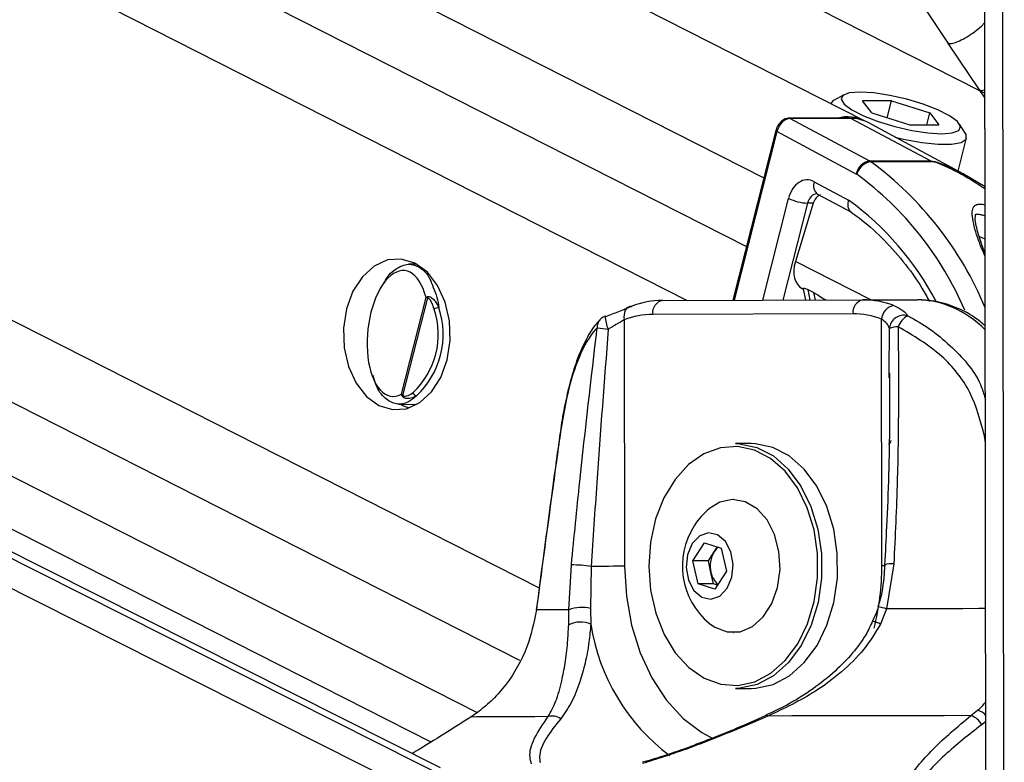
# Model space of a CAD drawing. Header units: millimetres. Extents: x 10 to 13239, y 20 to 10604.
# Tile 131 of 139: x 11713 to 11783, y 2969 to 3022. Entities that reach past the tile are written whole.
import ezdxf

# ---------------------------------------------------------------- set-up
doc = ezdxf.new("R2010")
doc.units = ezdxf.units.MM

msp = doc.modelspace()

# ---------------------------------------------------------------- linework, layer by layer
at = {"color": 8, "linetype": 'Continuous', "lineweight": 25}
for p, q in [((11585.931, 3102.346), (11766.253, 3010.795)), ((11613.006, 3102.667), (11781.624, 3017.058)), ((11563.715, 3102.083), (11760.781, 3002.031)), ((11575.262, 3102.22), (11765.007, 3005.884)), ((11745.086, 2965.005), (11474.832, 3101.03)), ((11744.757, 2967.321), (11479.009, 3101.08)), ((11492.337, 3101.237), (11745.77, 2972.567)), ((11502.514, 3101.358), (11748.79, 2976.321)), ((11513.792, 3101.492), (11750.19, 2981.47)), ((11782.149, 2947.589), (11781.949, 3096.857)), ((11783.438, 2945.196), (11783.243, 3090.87)), ((11781.66, 3017.04), (11782.056, 3016.839)), ((11767.189, 3014.095), (11764.128, 3002.04)), ((11766.171, 3002.045), (11768.017, 3009.318)), ((11769.378, 3008.98), (11767.618, 3002.049)), ((11782.07, 3006.396), (11781.652, 3006.602)), ((11773.893, 3002.065), (11768.503, 3004.801)), ((11769.387, 3002.806), (11769.542, 3002.054)), ((11769.935, 3002.055), (11769.827, 3002.583)), ((11775.212, 2996.829), (11775.226, 3000.024)), ((11782.024, 2992.312), (11782.089, 2992.323)), ((11782.09, 2991.854), (11782.024, 2992.312)), ((11782.116, 2971.927), (11781.823, 2971.693))]:
    msp.add_line(p, q, dxfattribs=at)
at = {"color": 7, "linetype": 'Continuous', "lineweight": 25}
for p, q in [((11773.452, 3014.87), (11600.809, 3102.523)), ((11743.147, 2968.616), (11479.948, 3101.091)), ((11485.041, 3101.151), (11742.445, 2970.464)), ((11782.127, 2964.295), (11781.949, 3096.857)), ((11767.224, 3038.692), (11779.429, 3020.384)), ((11779.385, 3020.45), (11781.631, 3017.081)), ((11771.966, 3016.733), (11771.267, 3016.345)), ((11781.631, 3017.081), (11782.057, 3016.473)), ((11771.046, 3016.098), (11771.045, 3016.093)), ((11775.382, 3016.292), (11773.306, 3016.292)), ((11773.96, 3015.433), (11773.306, 3016.292)), ((11775.075, 3015.082), (11775.382, 3016.292)), ((11775.382, 3016.292), (11778.111, 3015.433)), ((11773.96, 3015.433), (11776.69, 3014.574)), ((11777.893, 3014.574), (11778.111, 3015.433)), ((11778.111, 3015.433), (11778.765, 3014.574)), ((11772.403, 3015.054), (11768.063, 3015.054)), ((11768.138, 3015.034), (11773.814, 3011.994)), ((11772.478, 3015.034), (11768.138, 3015.034)), ((11778.154, 3011.994), (11772.478, 3015.034)), ((11780.506, 3011.08), (11773.703, 3014.736)), ((11776.69, 3014.574), (11778.765, 3014.574)), ((11780.662, 3013.96), (11780.233, 3014.634)), ((11767.11, 3014.169), (11764.031, 3002.04)), ((11772.856, 3011.059), (11767.189, 3014.095)), ((11780.139, 3011.277), (11780.739, 3013.638)), ((11773.814, 3011.994), (11778.154, 3011.994)), ((11778.242, 3011.94), (11773.902, 3011.94)), ((11782.065, 3010.148), (11780.502, 3011.076)), ((11769.849, 3010.512), (11772.305, 3009.197)), ((11770.064, 3009.638), (11770.084, 3009.631)), ((11770.084, 3009.631), (11772.51, 3008.331)), ((11769.784, 3008.967), (11768.503, 3004.801)), ((11769.784, 3008.967), (11769.378, 3008.98)), ((11741.428, 3004.622), (11740.863, 3004.608)), ((11768.991, 3002.878), (11769.066, 3002.84)), ((11769.061, 3002.866), (11769.228, 3002.053)), ((11769.387, 3002.806), (11769.827, 3002.583)), ((11740.351, 2995.334), (11742.103, 3002.232)), ((11742.199, 3002.218), (11740.428, 2995.241)), ((11759.012, 3002.026), (11773.33, 3002.065)), ((11773.33, 3002.065), (11777.225, 3002.065)), ((11772.624, 3001.065), (11758.306, 3001.026)), ((11756.273, 3000.638), (11756.297, 2983.021)), ((11774.681, 2983.07), (11774.658, 3000.687)), ((11775.21, 2996.49), (11775.212, 2996.829)), ((11740.153, 2994.614), (11741.428, 2994.582)), ((11741.321, 2994.525), (11741.197, 2994.588)), ((11765.348, 2991.795), (11764.216, 2991.795)), ((11764.075, 2987.795), (11764.054, 2987.795)), ((11761.181, 2983.414), (11762.006, 2984.695)), ((11762.006, 2984.695), (11763.202, 2984.326)), ((11762.696, 2984.055), (11762.926, 2984.411)), ((11763.202, 2984.326), (11763.574, 2982.676)), ((11761.553, 2981.764), (11761.181, 2983.414)), ((11762.284, 2983.414), (11761.181, 2983.414)), ((11762.284, 2983.414), (11762.696, 2984.055)), ((11762.47, 2982.589), (11762.284, 2983.414)), ((11752.321, 2979.92), (11752.497, 2983.124)), ((11753.912, 2983.017), (11753.856, 2980.012)), ((11775.538, 2983.186), (11775.027, 2979.981)), ((11762.657, 2981.764), (11762.47, 2982.589)), ((11763.574, 2982.676), (11762.75, 2981.395)), ((11762.75, 2981.395), (11761.553, 2981.764)), ((11762.657, 2981.764), (11761.553, 2981.764)), ((11762.933, 2981.679), (11762.657, 2981.764)), ((11752.3, 2978.826), (11752.321, 2979.92)), ((11753.856, 2980.012), (11753.884, 2978.885)), ((11775.027, 2979.981), (11774.592, 2978.886)), ((11764.054, 2978.295), (11764.075, 2978.295)), ((11764.216, 2974.295), (11765.348, 2974.295)), ((11745.87, 2972.637), (11745.309, 2972.248)), ((11766.395, 2972.359), (11766.39, 2972.357)), ((11781.038, 2972.344), (11781.527, 2972.733))]:
    msp.add_line(p, q, dxfattribs=at)
at = {"color": 7, "linetype": 'Continuous', "lineweight": 25, "flags": 128}
for points in [[(11773.107, 3016.919), (11772.349, 3016.859), (11771.89, 3016.683), (11771.767, 3016.406), (11771.989, 3016.05), (11772.539, 3015.644), (11773.373, 3015.221), (11774.422, 3014.815), (11775.602, 3014.459), (11776.817, 3014.182), (11777.969, 3014.006), (11778.964, 3013.946), (11779.722, 3014.006), (11780.181, 3014.182), (11780.305, 3014.459), (11780.082, 3014.815), (11779.532, 3015.221), (11778.698, 3015.644), (11777.649, 3016.05), (11776.469, 3016.406), (11775.254, 3016.683), (11774.102, 3016.859), (11773.107, 3016.919)], [(11771.267, 3016.345), (11771.212, 3016.311), (11771.046, 3016.098)], [(11772.403, 3015.054), (11772.438, 3015.05), (11772.478, 3015.034)], [(11775.625, 3013.703), (11776.242, 3013.557), (11777.536, 3013.318), (11778.707, 3013.194), (11779.67, 3013.194), (11780.353, 3013.318), (11780.705, 3013.557), (11780.7, 3013.894), (11780.662, 3013.96)], [(11738.73, 2994.52), (11739.704, 2994.22), (11740.7, 2994.288), (11741.649, 2994.718), (11742.488, 2995.481), (11743.158, 2996.524), (11743.614, 2997.777), (11743.826, 2999.155), (11743.778, 3000.563), (11743.474, 3001.906), (11742.935, 3003.091), (11742.197, 3004.039), (11741.311, 3004.684), (11740.337, 3004.983), (11739.341, 3004.916), (11738.392, 3004.486), (11737.553, 3003.723), (11736.883, 3002.68), (11736.427, 3001.427), (11736.215, 3000.049), (11736.263, 2998.641), (11736.567, 2997.298), (11737.106, 2996.113), (11737.844, 2995.165), (11738.73, 2994.52)], [(11756.794, 3001.603), (11756.66, 3001.584), (11756.538, 3001.529), (11756.433, 3001.44), (11756.349, 3001.32), (11756.289, 3001.174), (11756.256, 3001.007), (11756.25, 3000.826), (11756.273, 3000.638)], [(11754.967, 3000.872), (11754.924, 3000.904), (11754.914, 3000.903)], [(11740.26, 2994.611), (11740.427, 2994.52), (11740.869, 2994.337)], [(11751.644, 2992.259), (11751.646, 2992.249), (11751.66, 2992.23)], [(11758.029, 2983.029), (11758.155, 2981.308), (11758.524, 2979.659), (11759.119, 2978.148), (11759.918, 2976.837), (11760.887, 2975.781), (11761.986, 2975.022), (11763.171, 2974.591), (11764.393, 2974.507), (11765.601, 2974.772), (11766.748, 2975.376), (11767.785, 2976.294), (11768.67, 2977.488), (11769.367, 2978.91), (11769.847, 2980.501), (11770.091, 2982.196), (11770.088, 2983.926), (11769.84, 2985.62), (11769.355, 2987.209), (11768.655, 2988.627), (11767.766, 2989.816), (11766.727, 2990.729), (11765.579, 2991.326), (11764.37, 2991.585), (11763.148, 2991.494), (11761.964, 2991.057), (11760.867, 2990.293), (11759.901, 2989.231), (11759.106, 2987.916), (11758.515, 2986.402), (11758.151, 2984.75), (11758.029, 2983.029)], [(11764.216, 2991.795), (11764.518, 2991.785), (11765.756, 2991.52), (11766.931, 2990.908), (11767.994, 2989.975), (11768.903, 2988.757), (11769.62, 2987.306), (11770.116, 2985.681), (11770.371, 2983.947), (11770.373, 2982.177), (11770.123, 2980.442), (11769.632, 2978.813), (11768.919, 2977.358), (11768.013, 2976.136), (11766.952, 2975.197), (11765.779, 2974.579), (11764.541, 2974.307), (11764.216, 2974.295)], [(11765.348, 2974.295), (11765.673, 2974.307), (11766.91, 2974.579), (11768.083, 2975.197), (11769.144, 2976.136), (11770.05, 2977.358), (11770.763, 2978.813), (11771.255, 2980.442), (11771.504, 2982.177), (11771.502, 2983.947), (11771.248, 2985.681), (11770.752, 2987.306), (11770.035, 2988.757), (11769.126, 2989.975), (11768.062, 2990.908), (11766.887, 2991.52), (11765.649, 2991.785), (11765.348, 2991.795)], [(11762.367, 2978.937), (11762.755, 2978.665), (11763.639, 2978.332), (11764.554, 2978.348), (11765.431, 2978.713), (11766.207, 2979.4), (11766.822, 2980.356), (11767.233, 2981.512), (11767.407, 2982.782), (11767.333, 2984.071), (11767.016, 2985.285), (11766.479, 2986.332), (11765.762, 2987.135), (11764.918, 2987.635), (11764.01, 2987.795), (11763.106, 2987.602), (11762.367, 2987.153)], [(11761.136, 2984.644), (11760.798, 2983.85), (11760.7, 2982.934), (11760.858, 2982.034), (11761.247, 2981.289), (11761.809, 2980.811), (11762.457, 2980.673), (11763.093, 2980.896), (11763.62, 2981.447), (11763.958, 2982.241), (11764.055, 2983.157), (11763.897, 2984.056), (11763.508, 2984.802), (11762.947, 2985.28), (11762.299, 2985.418), (11761.663, 2985.194), (11761.136, 2984.644)], [(11756.297, 2983.021), (11756.051, 2983.02), (11755.775, 2983.019), (11755.475, 2983.019), (11755.16, 2983.018), (11754.838, 2983.018), (11754.517, 2983.017), (11754.206, 2983.017), (11753.912, 2983.017)], [(11749.983, 2979.927), (11749.983, 2979.923), (11749.991, 2979.905)], [(11750.828, 2972.275), (11749.869, 2972.272), (11748.983, 2972.268), (11748.174, 2972.265), (11747.441, 2972.261), (11746.787, 2972.258), (11746.213, 2972.255), (11745.72, 2972.252), (11745.309, 2972.248)], [(11781.038, 2972.344), (11779.134, 2972.341), (11777.25, 2972.338), (11775.388, 2972.335), (11773.553, 2972.332), (11771.748, 2972.328), (11769.977, 2972.325), (11768.241, 2972.321), (11766.546, 2972.318)]]:
    msp.add_lwpolyline(points, dxfattribs=at)
at = {"color": 8, "linetype": 'Continuous', "lineweight": 25, "flags": 128}
for points in [[(11782.056, 3017.055), (11781.77, 3017.017), (11781.631, 3017.081)], [(11768.063, 3015.054), (11768.097, 3015.05), (11768.138, 3015.034)], [(11767.11, 3014.169), (11767.11, 3014.167), (11767.113, 3014.151), (11767.128, 3014.134), (11767.154, 3014.115), (11767.189, 3014.095)], [(11756.297, 2983.021), (11756.425, 2980.881), (11756.8, 2978.801), (11757.413, 2976.836), (11758.246, 2975.041), (11759.276, 2973.464), (11760.476, 2972.149), (11761.813, 2971.13), (11762.649, 2970.681)], [(11774.681, 2983.07), (11774.89, 2983.071), (11774.94, 2983.071)], [(11782.106, 2979.993), (11781.584, 2979.993), (11780.47, 2979.991), (11779.363, 2979.989), (11778.264, 2979.987), (11777.174, 2979.985), (11776.095, 2979.983), (11775.027, 2979.981)]]:
    msp.add_lwpolyline(points, dxfattribs=at)
at = {"color": 7, "linetype": 'Continuous', "lineweight": 25}
for centre, radius, start, end in [((11772.251, 3012.424), 2.725, 63.8508, 105.19154), ((11772.509, 3012.496), 2.539, 61.92928, 90.68521), ((11774.011, 3010.834), 1.177, 99.66074, 168.97924), ((11774.098, 3010.694), 1.261, 98.93832, 164.05483), ((11773.372, 3011.171), 0.934, 55.42191, 61.7746), ((11777.712, 3011.171), 0.934, 55.42191, 61.7746), ((11772.709, 3010.784), 0.311, 55.42191, 61.7746), ((11769.529, 3012.498), 3.521, 244.57171, 267.53082), ((11742.535, 3002.247), 0.337, 172.60049, 184.90576), ((11759.044, 2995.836), 6.19, 90.29871, 111.31188), ((11759.188, 3001.152), 0.891, 101.4244, 188.14949), ((11773.506, 3001.191), 0.891, 101.4244, 188.14949), ((11773.331, 2995.883), 6.182, 68.98081, 90.01427), ((11737.27, 2999.6), 5.71, 313.09096, 18.42114), ((11737.321, 2999.6), 6.011, 313.09096, 18.42114), ((11743.063, 3000.719), 0.782, 92.84578, 118.72594), ((11758.335, 2995.352), 5.675, 90.29871, 111.31188), ((11772.625, 2995.398), 5.666, 68.98081, 90.01427), ((11775.745, 3000.579), 1.092, 100.35179, 174.27932), ((11755.269, 2999.968), 1, 110.84177, 137.33784), ((11776.254, 2999.931), 1.033, 75.2888, 174.88012), ((11777.261, 2999.639), 1.49, 119.96241, 160.57348), ((11758.392, 3026.855), 27.083, 261.40214, 263.0886), ((11775.828, 2998.454), 1.681, 89.0636, 110.99478), ((11741.481, 2995.533), 0.327, 198.17467, 260.54669), ((11740.631, 2995.088), 0.254, 142.992, 156.16015), ((11765.74, 2983.045), 5.315, 129.38933, 147.23586), ((11765.74, 2983.045), 5.315, 147.23586, 230.61067), ((11763.705, 2983.423), 1.19, 125.97415, 147.95758), ((11764.39, 2983.044), 1.973, 149.15219, 193.30895), ((11752.325, 2971.426), 11.699, 82.2042, 89.15814), ((11763.935, 2982.866), 1.49, 190.71188, 229.52826), ((11754.225, 2502.237), 477.687, 90.22828, 90.50781), ((11753.243, 2977.394), 2.689, 76.83547, 110.0544), ((11753.152, 2977.237), 1.803, 66.04473, 118.22924), ((11751.132, 2971.294), 1.027, 54.31774, 107.19372), ((11780.681, 2971.116), 1.279, 26.79677, 73.78695)]:
    msp.add_arc(centre, radius, start, end, dxfattribs=at)
at = {"color": 8, "linetype": 'Continuous', "lineweight": 25}
for centre, radius, start, end in [((11759.162, 2991.984), 24.81, 22.53851, 53.54961), ((11759.164, 2992.205), 23.303, 23.03466, 53.9275), ((11770.551, 3010.227), 0.757, 157.89035, 231.94837), ((11760.11, 2992.351), 20.796, 27.48819, 54.09874), ((11755.102, 3000.139), 0.762, 138.88367, 184.65655), ((11757.039, 3000.91), 2.126, 180.1843, 206.2532), ((11774.785, 2992.132), 0.571, 315.05689, 347.15379), ((11756.911, 2983.004), 17.771, 345.664, 0.2144), ((11775.335, 2981.813), 1.388, 81.59478, 108.63023), ((11772.848, 2972.431), 7.858, 73.90277, 78.43725), ((11768.153, 2981.068), 14.434, 188.69706, 233.30646), ((11773.623, 2977.074), 2.055, 61.86209, 78.05532), ((11766.431, 2972.192), 0.17, 47.34811, 101.99163), ((11781.163, 2971.491), 1.294, 42.58471, 73.68828)]:
    msp.add_arc(centre, radius, start, end, dxfattribs=at)
at = {"color": 7, "linetype": 'Continuous', "lineweight": 25}
for centre, major_axis, ratio, start_param, end_param in [((11767.896, 3014.095), (0.459, 0.889), 0.664219, 0.330199, 1.900996), ((11769.348, 3008.642), (-0.001, 2.001), 0.706964, 5.920859, 7.508798), ((11770.449, 3008.629), (0.097, 0.996), 0.721655, 0.368491, 1.295534), ((11740.105, 2999.664), (0.466, 4.492), 0.481818, 5.370135, 9.748344), ((11769.904, 3004.658), (0.919, 1.776), 0.677839, 1.83206, 3.146823)]:
    msp.add_ellipse(centre, major_axis=major_axis, ratio=ratio, start_param=start_param, end_param=end_param, dxfattribs=at)
at = {"color": 8, "linetype": 'Continuous', "lineweight": 25}
for centre, major_axis, ratio, start_param, end_param in [((11770.056, 3008.642), (-0.034, 1), 0.713644, 6.236605, 7.484827), ((11777.272, 2990.065), (-0.062, 12), 0.707102, 5.673658, 6.28145)]:
    msp.add_ellipse(centre, major_axis=major_axis, ratio=ratio, start_param=start_param, end_param=end_param, dxfattribs=at)
for points, knots in [([(11779.402, 3020.463), (11779.433, 3020.43), (11779.502, 3020.354), (11779.853, 3020.42), (11780.349, 3020.621), (11780.923, 3020.946), (11781.468, 3021.334), (11781.876, 3021.686), (11782.003, 3021.859), (11782.049, 3021.921)], [0, 0, 0, 0, 0.123698, 0.280954, 0.438211, 0.595468, 0.752724, 0.909981, 1, 1, 1, 1]), ([(11778.154, 3011.994), (11778.185, 3011.993), (11778.266, 3011.99), (11778.432, 3011.96), (11778.731, 3011.88), (11779.137, 3011.733), (11779.693, 3011.492), (11780.151, 3011.275), (11780.437, 3011.112), (11780.501, 3011.076)], [0, 0, 0, 0, 0.047495, 0.125413, 0.215733, 0.415935, 0.617878, 0.913357, 1, 1, 1, 1]), ([(11782.065, 3009.982), (11781.732, 3010.206), (11781.109, 3010.624), (11780.246, 3011.109), (11779.579, 3011.451), (11779.079, 3011.68), (11778.723, 3011.824), (11778.465, 3011.905), (11778.327, 3011.936), (11778.265, 3011.939), (11778.242, 3011.94)], [0, 0, 0, 0, 0.282824, 0.528009, 0.691361, 0.80038, 0.90324, 0.946021, 0.980142, 1, 1, 1, 1]), ([(11782.072, 3005.155), (11781.934, 3005.48), (11781.527, 3006.439), (11781.228, 3007.466), (11781.11, 3008.312), (11781.203, 3008.705), (11781.42, 3008.885), (11781.707, 3008.92), (11781.937, 3008.902), (11782.065, 3008.857), (11782.067, 3008.856)], [0, 0, 0, 0, 0.175303, 0.516927, 0.690553, 0.810584, 0.881006, 0.940106, 0.999269, 1, 1, 1, 1]), ([(11742.61, 3002.958), (11742.711, 3002.733), (11742.901, 3002.315), (11742.985, 3001.758), (11743.024, 3001.5)], [0, 0, 0, 0, 0.537152, 1, 1, 1, 1]), ([(11776.516, 3000.93), (11776.594, 3000.891), (11777.752, 3000.313), (11779.713, 2998.813), (11781.586, 2996.684), (11782.002, 2995.25), (11782.086, 2994.962)], [0, 0, 0, 0, 0.032403, 0.482526, 0.896168, 1, 1, 1, 1]), ([(11781.527, 2972.733), (11781.698, 2972.869), (11781.917, 2973.042), (11782.079, 2973.294), (11782.115, 2973.349)], [0, 0, 0, 0, 0.782379, 1, 1, 1, 1])]:
    msp.add_open_spline(points, degree=3, knots=knots, dxfattribs=at)
at = {"color": 7, "linetype": 'Continuous', "lineweight": 25}
for points, knots in [([(11768.063, 3015.054), (11767.967, 3015.042), (11767.773, 3015.018), (11767.499, 3014.838), (11767.266, 3014.57), (11767.151, 3014.322), (11767.115, 3014.188), (11767.11, 3014.169)], [0, 0, 0, 0, 0.224279, 0.453361, 0.70809, 0.959559, 1, 1, 1, 1]), ([(11772.305, 3009.197), (11772.303, 3009.191), (11772.284, 3009.128), (11772.248, 3008.962), (11772.247, 3008.716), (11772.323, 3008.483), (11772.428, 3008.399), (11772.476, 3008.361)], [0, 0, 0, 0, 0.017907, 0.177177, 0.467789, 0.758086, 1, 1, 1, 1]), ([(11772.465, 3008.349), (11772.663, 3008.211), (11773.43, 3007.675), (11774.702, 3006.544), (11776.206, 3004.852), (11777.342, 3003.311), (11777.911, 3002.272), (11778.085, 3001.953)], [0, 0, 0, 0, 0.091729, 0.356301, 0.620279, 0.883635, 1, 1, 1, 1]), ([(11782.051, 3005.443), (11781.956, 3005.693), (11781.71, 3006.336), (11781.482, 3007.124), (11781.339, 3007.78), (11781.395, 3008.187), (11781.365, 3008.163), (11781.473, 3008.198), (11781.646, 3008.188), (11781.831, 3008.15), (11781.958, 3008.102), (11782.002, 3008.086)], [0, 0, 0, 0, 0.160614, 0.413366, 0.582705, 0.716365, 0.850827, 0.894226, 0.934173, 0.976957, 1, 1, 1, 1]), ([(11739.098, 3003.265), (11739.136, 3003.34), (11739.382, 3003.83), (11739.988, 3004.357), (11740.838, 3004.711), (11741.677, 3004.442), (11742.309, 3003.833), (11742.538, 3003.167), (11742.61, 3002.958)], [0, 0, 0, 0, 0.037003, 0.24048, 0.451414, 0.670976, 0.896771, 1, 1, 1, 1]), ([(11769.07, 3002.868), (11769.069, 3002.881), (11769.068, 3002.909), (11769.185, 3002.896), (11769.306, 3002.847), (11769.377, 3002.811), (11769.387, 3002.806)], [0, 0, 0, 0, 0.285963, 0.624716, 0.950429, 1, 1, 1, 1]), ([(11769.827, 3002.583), (11769.947, 3002.513), (11770.204, 3002.364), (11770.508, 3002.164), (11770.67, 3002.057)], [0, 0, 0, 0, 0.467244, 1, 1, 1, 1]), ([(11742.103, 3002.232), (11742.103, 3002.233), (11742.129, 3002.254), (11742.166, 3002.272), (11742.201, 3002.291)], [0, 0, 0, 0, 0.028617, 1, 1, 1, 1]), ([(11742.199, 3002.218), (11742.164, 3002.223), (11742.128, 3002.229), (11742.103, 3002.232), (11742.103, 3002.232)], [0, 0, 0, 0, 0.971367, 1, 1, 1, 1]), ([(11742.687, 3001.405), (11742.636, 3001.556), (11742.553, 3001.804), (11742.409, 3002.049), (11742.309, 3002.164), (11742.25, 3002.216), (11742.211, 3002.218), (11742.199, 3002.218)], [0, 0, 0, 0, 0.455671, 0.745011, 0.850638, 0.957061, 1, 1, 1, 1]), ([(11742.201, 3002.291), (11742.221, 3002.297), (11742.282, 3002.315), (11742.39, 3002.286), (11742.56, 3002.187), (11742.801, 3001.942), (11742.94, 3001.666), (11743.024, 3001.5)], [0, 0, 0, 0, 0.060695, 0.184545, 0.294065, 0.574644, 1, 1, 1, 1]), ([(11782.079, 3000.197), (11781.829, 3000.41), (11781.156, 3000.984), (11779.907, 3001.592), (11778.518, 3002.005), (11777.613, 3002.047), (11777.222, 3002.065)], [0, 0, 0, 0, 0.178248, 0.480233, 0.775494, 1, 1, 1, 1]), ([(11754.967, 3000.872), (11755.278, 3000.998), (11755.952, 3001.27), (11756.499, 3001.486), (11756.794, 3001.603)], [0, 0, 0, 0, 0.461861, 1, 1, 1, 1]), ([(11775.548, 3001.653), (11775.798, 3001.538), (11776.262, 3001.324), (11776.436, 3001.055), (11776.516, 3000.93)], [0, 0, 0, 0, 0.538139, 1, 1, 1, 1]), ([(11754.549, 3000.621), (11754.458, 3000.534), (11754.075, 3000.166), (11753.538, 2999.264), (11752.921, 2997.923), (11752.442, 2996.402), (11752.06, 2994.772), (11751.802, 2993.396), (11751.687, 2992.522), (11751.652, 2992.253)], [0, 0, 0, 0, 0.0552411, 0.2323859, 0.4189866, 0.6028492, 0.7602048, 0.9259574, 1, 1, 1, 1]), ([(11756.273, 3000.638), (11756.09, 3000.53), (11755.745, 3000.327), (11755.328, 3000.084), (11755.133, 2999.97)], [0, 0, 0, 0, 0.530587, 1, 1, 1, 1]), ([(11775.226, 3000.024), (11775.184, 3000.137), (11775.095, 3000.379), (11774.809, 3000.581), (11774.658, 3000.687)], [0, 0, 0, 0, 0.469413, 1, 1, 1, 1]), ([(11754.343, 3000.077), (11754.31, 3000.041), (11753.818, 2999.509), (11753.033, 2998.159), (11752.187, 2995.482), (11751.835, 2993.313), (11751.66, 2992.23)], [0, 0, 0, 0, 0.0250469, 0.3715232, 0.6863385, 1, 1, 1, 1]), ([(11752.497, 2983.124), (11752.691, 2985.112), (11753.245, 2990.766), (11753.911, 2996.415), (11754.343, 3000.077)], [0, 0, 0, 0, 0.351724, 1, 1, 1, 1]), ([(11755.133, 2999.97), (11754.847, 2996.307), (11754.407, 2990.657), (11754.041, 2985.005), (11753.912, 2983.017)], [0, 0, 0, 0, 0.648203, 1, 1, 1, 1]), ([(11775.855, 3000.135), (11775.873, 2996.474), (11775.901, 2990.827), (11775.632, 2985.174), (11775.538, 2983.186)], [0, 0, 0, 0, 0.648276, 1, 1, 1, 1]), ([(11782.024, 2992.312), (11781.742, 2993.39), (11781.178, 2995.55), (11778.929, 2998.341), (11776.935, 2999.505), (11775.855, 3000.135)], [0, 0, 0, 0, 0.3137531, 0.6286603, 1, 1, 1, 1]), ([(11775.225, 2996.829), (11775.232, 2995.648), (11775.253, 2991.995), (11775.11, 2987.425), (11774.929, 2984.039), (11774.881, 2983.128)], [0, 0, 0, 0, 0.2588312, 0.8005422, 1, 1, 1, 1]), ([(11741.427, 2995.21), (11741.235, 2995.049), (11740.765, 2994.657), (11739.969, 2994.535), (11739.16, 2994.967), (11738.57, 2995.723), (11738.383, 2996.445), (11738.325, 2996.669)], [0, 0, 0, 0, 0.163002, 0.396902, 0.640023, 0.888435, 1, 1, 1, 1]), ([(11740.428, 2995.241), (11740.438, 2995.231), (11740.464, 2995.203), (11740.563, 2995.176), (11740.791, 2995.201), (11741.009, 2995.312), (11741.153, 2995.418), (11741.171, 2995.431)], [0, 0, 0, 0, 0.045344, 0.125649, 0.375686, 0.92411, 1, 1, 1, 1]), ([(11740.399, 2995.191), (11740.38, 2995.237), (11740.36, 2995.285), (11740.352, 2995.333), (11740.351, 2995.334)], [0, 0, 0, 0, 0.971383, 1, 1, 1, 1]), ([(11740.351, 2995.334), (11740.352, 2995.333), (11740.37, 2995.303), (11740.4, 2995.272), (11740.428, 2995.241)], [0, 0, 0, 0, 0.028633, 1, 1, 1, 1]), ([(11741.427, 2995.21), (11741.404, 2995.196), (11741.273, 2995.118), (11741.066, 2995.033), (11740.823, 2994.998), (11740.658, 2995.011), (11740.535, 2995.053), (11740.447, 2995.113), (11740.413, 2995.169), (11740.399, 2995.191)], [0, 0, 0, 0, 0.070103, 0.395135, 0.587131, 0.731052, 0.841657, 0.936351, 1, 1, 1, 1]), ([(11751.644, 2992.259), (11751.502, 2991.231), (11750.936, 2987.12), (11750.391, 2983.009), (11749.983, 2979.927)], [0, 0, 0, 0, 0.2501, 1, 1, 1, 1]), ([(11751.66, 2992.23), (11751.569, 2991.576), (11751.115, 2988.306), (11750.558, 2984.198), (11750.102, 2980.744), (11749.991, 2979.905)], [0, 0, 0, 0, 0.159188, 0.795943, 1, 1, 1, 1]), ([(11774.882, 2983.128), (11774.871, 2982.915), (11774.823, 2982.003), (11774.683, 2980.987), (11774.436, 2980.226), (11774.407, 2980.135)], [0, 0, 0, 0, 0.2117186, 0.9060962, 1, 1, 1, 1]), ([(11749.991, 2979.905), (11749.807, 2979.003), (11749.411, 2977.061), (11748.143, 2974.908), (11746.898, 2973.473), (11746.21, 2972.913), (11745.87, 2972.637)], [0, 0, 0, 0, 0.301539, 0.649276, 0.826766, 1, 1, 1, 1]), ([(11774.414, 2980.132), (11774.381, 2979.995), (11774.292, 2979.634), (11774.118, 2979.306), (11774.011, 2979.102)], [0, 0, 0, 0, 0.379599, 1, 1, 1, 1]), ([(11750.828, 2972.275), (11751.024, 2972.628), (11751.419, 2973.341), (11751.783, 2974.654), (11752.056, 2976.075), (11752.226, 2977.413), (11752.278, 2978.408), (11752.3, 2978.826)], [0, 0, 0, 0, 0.245373, 0.495297, 0.678097, 0.864612, 1, 1, 1, 1]), ([(11753.884, 2978.885), (11753.844, 2978.454), (11753.75, 2977.444), (11753.481, 2976.059), (11753.071, 2974.597), (11752.529, 2973.228), (11751.999, 2972.497), (11751.731, 2972.128)], [0, 0, 0, 0, 0.135243, 0.316731, 0.502899, 0.748887, 1, 1, 1, 1]), ([(11774.024, 2979.097), (11773.87, 2978.771), (11773.485, 2977.953), (11772.569, 2976.752), (11771.31, 2975.447), (11769.729, 2974.202), (11768.058, 2973.136), (11766.891, 2972.612), (11766.382, 2972.383)], [0, 0, 0, 0, 0.102179, 0.255592, 0.427605, 0.620658, 0.834549, 1, 1, 1, 1]), ([(11774.592, 2978.886), (11774.217, 2978.268), (11773.445, 2976.997), (11771.806, 2975.429), (11769.546, 2973.733), (11767.7, 2972.862), (11766.546, 2972.318)], [0, 0, 0, 0, 0.202402, 0.415938, 0.635024, 1, 1, 1, 1]), ([(11745.309, 2972.248), (11744.04, 2971.442), (11742.707, 2970.595), (11741.187, 2969.684), (11741.113, 2969.64)], [0, 0, 0, 0, 0.9517012, 1, 1, 1, 1]), ([(11749.643, 2968.903), (11749.598, 2969.056), (11749.439, 2969.596), (11749.767, 2970.722), (11750.471, 2971.753), (11750.828, 2972.275)], [0, 0, 0, 0, 0.163716, 0.575625, 1, 1, 1, 1]), ([(11751.731, 2972.128), (11751.353, 2971.653), (11750.589, 2970.693), (11750.149, 2969.632), (11750.241, 2969.111), (11750.266, 2968.967)], [0, 0, 0, 0, 0.414625, 0.838122, 1, 1, 1, 1]), ([(11766.546, 2972.318), (11765.356, 2971.806), (11762.949, 2970.771), (11759.889, 2969.634), (11758.073, 2969.079), (11757.567, 2968.924)], [0, 0, 0, 0, 0.413472, 0.836281, 1, 1, 1, 1]), ([(11766.39, 2972.355), (11766.112, 2972.229), (11765.065, 2971.756), (11763.471, 2971.074), (11762.114, 2970.556), (11761.58, 2970.353)], [0, 0, 0, 0, 0.1802, 0.677661, 1, 1, 1, 1]), ([(11779.557, 2961.02), (11779.38, 2961.061), (11778.388, 2961.291), (11776.858, 2961.912), (11775.748, 2962.993), (11775.343, 2964.136), (11775.396, 2965.614), (11776.294, 2967.591), (11778.24, 2969.994), (11780.098, 2971.555), (11781.038, 2972.344)], [0, 0, 0, 0, 0.024025, 0.134638, 0.244509, 0.33263, 0.423982, 0.601094, 0.798253, 1, 1, 1, 1]), ([(11781.823, 2971.693), (11780.904, 2970.976), (11779.05, 2969.529), (11777.055, 2967.296), (11776.086, 2965.449), (11775.948, 2964.067), (11776.263, 2962.998), (11777.28, 2961.97), (11778.723, 2961.382), (11779.661, 2961.163), (11779.828, 2961.124)], [0, 0, 0, 0, 0.200857, 0.405166, 0.583295, 0.670995, 0.761395, 0.868867, 0.976541, 1, 1, 1, 1]), ([(11761.58, 2970.353), (11761.397, 2970.282), (11760.573, 2969.959), (11759.23, 2969.497), (11758.077, 2969.156), (11757.588, 2969.011)], [0, 0, 0, 0, 0.141079, 0.635776, 1, 1, 1, 1])]:
    msp.add_open_spline(points, degree=3, knots=knots, dxfattribs=at)

doc.saveas('drawing.dxf')
